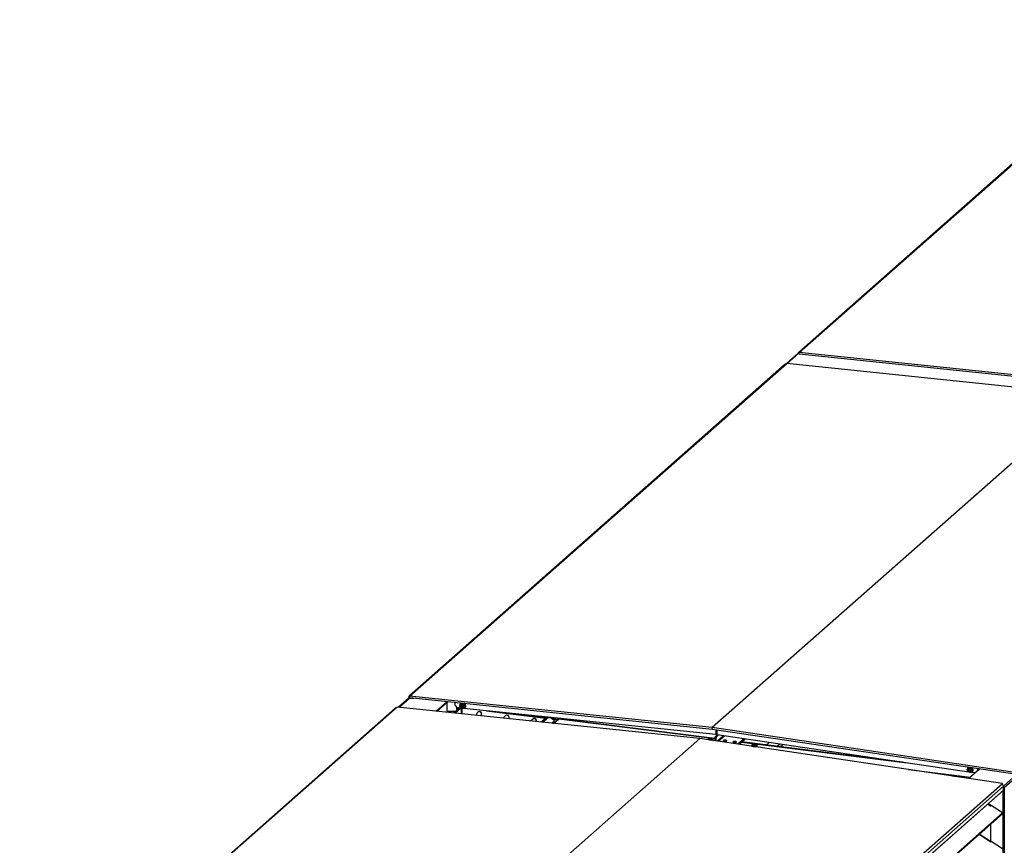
# Model space of a CAD drawing. Header units: millimetres. Extents: x 0 to 39823, y 0 to 11880.
# Tile 35 of 83: x 32861 to 34314, y 2359 to 3576. Entities that reach past the tile are written whole.
import ezdxf

# ---------------------------------------------------------------- set-up
doc = ezdxf.new("R2010")
doc.units = ezdxf.units.MM

msp = doc.modelspace()

# ---------------------------------------------------------------- linework, layer by layer
at = {"color": 7, "linetype": 'Continuous', "lineweight": 25, "ltscale": 20}
for p, q in [((34564.2, 3574.3), (34010.5, 3086)), ((34011.1, 3085.5), (34567.3, 3576)), ((34009, 3083.5), (33993, 3069.3)), ((34010.2, 3083.8), (33993.6, 3069.3)), ((34010.6, 3084.1), (34009.7, 3084.2)), ((34009.7, 3084.2), (34009.7, 3083.8)), ((34010.2, 3083.8), (34010.8, 3083.8)), ((34010.6, 3084.1), (34010.6, 3083.8)), ((34010.6, 3084.1), (34010.7, 3084.1)), ((34010.7, 3084), (34010.7, 3083.8)), ((34010.8, 3084), (34010.7, 3084)), ((34011, 3083.5), (34457.3, 3037.1)), ((34457.4, 3039.1), (34011.1, 3085.5)), ((33989.7, 3067.6), (33436, 2579.3)), ((33436.6, 2578.8), (33992.7, 3069.3)), ((34439, 3022.9), (33992.7, 3069.3)), ((34439.2, 3022.9), (33992.9, 3069.3)), ((34439, 3022.9), (33882.9, 2532.4)), ((34439.1, 3022.9), (33883, 2532.4)), ((33435.1, 2575.5), (33420.3, 2562.4)), ((33421, 2562.4), (33436.6, 2576.1)), ((33436.1, 2577.4), (33435.2, 2577.5)), ((33435.2, 2577.5), (33435.2, 2575.5)), ((33436.1, 2577.4), (33436.2, 2577.5)), ((33436.1, 2577.4), (33436.1, 2576)), ((33436.2, 2577.3), (33436.2, 2576)), ((33436.3, 2577.3), (33436.2, 2577.3)), ((33436.5, 2576.8), (33882.8, 2530.4)), ((33882.9, 2532.4), (33436.6, 2578.8)), ((33436.6, 2576.1), (33442.7, 2576.1)), ((33437.1, 2576.1), (33437.1, 2576.7)), ((33442.4, 2576.2), (33442.4, 2576.1)), ((33475.5, 2556.7), (33491.7, 2571)), ((33476.5, 2556.6), (33492.7, 2570.9)), ((33415.1, 2561), (32861.4, 2072.6)), ((32862.1, 2072.1), (33418.2, 2562.6)), ((33864.5, 2516.2), (33418.2, 2562.6)), ((33864.7, 2516.2), (33418.3, 2562.7)), ((33491.9, 2555), (33491.9, 2570.3)), ((33491.9, 2555), (33491.9, 2570.2)), ((33504, 2556.2), (33491.9, 2556.4)), ((33502.2, 2554.7), (33509.9, 2561.5)), ((33503.5, 2565), (33503.5, 2569.8)), ((33503.5, 2565), (33506.3, 2561.9)), ((33504.1, 2554.5), (33511.8, 2561.3)), ((33505.6, 2562.6), (33505.6, 2557.7)), ((33513.4, 2561.1), (33506.3, 2561.9)), ((33507.4, 2561.8), (33507.4, 2559.3)), ((33512.1, 2568.5), (33511.9, 2568.3)), ((33512.4, 2561.2), (33512.4, 2552.9)), ((33514.3, 2566.7), (33512.6, 2565.2)), ((33513.4, 2561.1), (33513.4, 2552.8)), ((33514.6, 2566.6), (33515.1, 2566.7)), ((33515.1, 2566.7), (33515.5, 2567)), ((33888.4, 2522.1), (33516.5, 2560.8)), ((33517.8, 2561.5), (33518.1, 2561.8)), ((33519.1, 2564.4), (33519.3, 2564.6)), ((33550, 2557.3), (33637.2, 2546.3)), ((33502, 2554), (33502.2, 2554.7)), ((33502.2, 2554.7), (33504.1, 2554.5)), ((33504.1, 2554.5), (33503.9, 2553.8)), ((33582.4, 2554), (33637.9, 2547)), ((33618.3, 2545.2), (33618.3, 2545.2)), ((33638.7, 2547.7), (33630.6, 2540.6)), ((33631.2, 2548.9), (33631.2, 2547.8)), ((33631.2, 2547.8), (33632.3, 2548.8)), ((33631.5, 2547.8), (33632.6, 2548.7)), ((33632.6, 2548.5), (33632.8, 2548.7)), ((33632.6, 2548.5), (33633.7, 2547.6)), ((33632.6, 2547.6), (33632.6, 2548.5)), ((33632.8, 2540.4), (33641.3, 2547.8)), ((33638, 2547.1), (33633.7, 2547.6)), ((33633.7, 2547.6), (33633.7, 2547.5)), ((33649.4, 2544.1), (33641.9, 2547.8)), ((33642.4, 2547.5), (33642.6, 2547.7)), ((33643, 2547.2), (33643.5, 2547.6)), ((33655.7, 2544.5), (33646, 2545.7)), ((33646.3, 2538.9), (33650.4, 2542.6)), ((33647.5, 2545), (33655.2, 2544.1)), ((33649, 2538.7), (33656.5, 2545.2)), ((33650.4, 2542.6), (33649.4, 2544.1)), ((33649.8, 2540.9), (33650.4, 2542.6)), ((33656.5, 2545.2), (33886.5, 2516.2)), ((33886.5, 2516.4), (33656.8, 2545.3)), ((33647.4, 2538.8), (33649.8, 2540.9)), ((33882.8, 2530.4), (34329.1, 2464.3)), ((34329.2, 2466.4), (33883, 2532.4)), ((33888.4, 2529.5), (33888.4, 2522.1)), ((33888.7, 2529.5), (33888.7, 2522.4)), ((33890.2, 2521.9), (33890.2, 2529.3)), ((33864.6, 2516.2), (33308.4, 2025.7)), ((33864.5, 2516.2), (33308.4, 2025.7)), ((34310.9, 2450.1), (33864.6, 2516.2)), ((34311, 2450.2), (33864.7, 2516.2)), ((33886.5, 2516.5), (33887.2, 2519)), ((33888.4, 2516.3), (33886.5, 2516.5)), ((33886.5, 2516.5), (33886.5, 2513)), ((33890.4, 2521.9), (33887.2, 2519)), ((33887.2, 2519), (33889.1, 2518.8)), ((33888.7, 2522.4), (33888.4, 2522.1)), ((33889.1, 2518.8), (33888.4, 2516.3)), ((33888.4, 2516.3), (33888.4, 2512.7)), ((33892.3, 2521.6), (33889.1, 2518.8)), ((33890.1, 2512.5), (33899.3, 2520.6)), ((34261.4, 2467), (33890.2, 2521.9)), ((33891.6, 2512.3), (33900.8, 2520.4)), ((33930, 2516), (33920.8, 2507.9)), ((33922.7, 2507.7), (33931.9, 2515.8)), ((33926.7, 2511.2), (34170.2, 2480.5)), ((34163.4, 2481.5), (33926.8, 2511.3)), ((33966.9, 2510.6), (33962.6, 2506.8)), ((33982.7, 2508.2), (33978.7, 2504.8)), ((33983, 2504.2), (33986.9, 2507.6)), ((34081.6, 2491.8), (34082.5, 2493.5)), ((34086.4, 2492.9), (34085.5, 2491.3)), ((34119.3, 2488), (34118.6, 2487.1)), ((34131.9, 2486.2), (34131.4, 2485.5)), ((34159.7, 2482), (34159.8, 2482)), ((34172.4, 2470.7), (34263.3, 2459.2)), ((34260.5, 2474.2), (34260.2, 2474)), ((34262.6, 2472.4), (34260.9, 2470.9)), ((34277.7, 2471.9), (34261.4, 2457.5)), ((34263, 2472.3), (34263.5, 2472.4)), ((34263.5, 2472.4), (34263.8, 2472.7)), ((34267.4, 2470.1), (34267.7, 2470.3)), ((34274.2, 2472.5), (34274.2, 2468.8)), ((34274.5, 2472.4), (34274.5, 2469.1)), ((34277.1, 2472), (34277.1, 2471.4)), ((34236.7, 2461.2), (34261.9, 2458)), ((34270.6, 2465.6), (34264.8, 2466.5)), ((34266.2, 2467.3), (34266.4, 2467.5)), ((34331.6, 2463.4), (34312.3, 2446.3)), ((34313.5, 2444), (34332.6, 2460.9)), ((33754.7, 1959.7), (34310.9, 2450.1)), ((34312.3, 2446), (33758.6, 1957.7)), ((33758.6, 1951.9), (34312.3, 2440.2)), ((34310.4, 2448.8), (34310.8, 2449.2)), ((34310.5, 2448.8), (34310.8, 2449.1)), ((34310.8, 2449.2), (34310.9, 2450.1)), ((34310.8, 2449.1), (34310.8, 2449.1)), ((34310.8, 2449.1), (34310.8, 2448.6)), ((34312.3, 2440.2), (34312.3, 2446)), ((34312.4, 2444.2), (34312.3, 2444.3)), ((34313.5, 2444), (34312.9, 2444.1)), ((34313.5, 2444), (34313.5, 973.6)), ((33758.3, 1951.3), (34312, 2439.6)), ((34311.7, 2439.3), (34311.7, 973.2)), ((34289.6, 2419.8), (34294, 2416.9)), ((34293.2, 2417.7), (34289.7, 2419.9)), ((34290, 2420.2), (34293.8, 2417.7)), ((34290.3, 2420.4), (34293.9, 2418.1)), ((34293.8, 2417.7), (34293.9, 2418.1)), ((34293.8, 2417.1), (34293.8, 2417.7)), ((34293.8, 2417.1), (34294.2, 2417.6)), ((34293.8, 2417.1), (34293.8, 2417.1)), ((34293.9, 2417.2), (34293.9, 2418.1)), ((34294.2, 2417.6), (34294, 2416.9)), ((34311, 2406.8), (34294.2, 2417.6)), ((33759.2, 1920.2), (34311, 2406.8)), ((33759.3, 1918.9), (34311.1, 2405.5)), ((34293.8, 2364.2), (34293.8, 2390.3)), ((34293.9, 2364.3), (34293.9, 2390.3)), ((34276.7, 2375.2), (34294, 2364)), ((34293.2, 2364.8), (34276.8, 2375.3)), ((34293.8, 2364.2), (34294.2, 2364.8)), ((34293.8, 2364.2), (34293.8, 2364.2)), ((34294.2, 2364.8), (34294, 2364)), ((34311, 2354), (34294.2, 2364.8))]:
    msp.add_line(p, q, dxfattribs=at)
at = {"color": 7, "linetype": 'Continuous', "lineweight": 25, "ltscale": 20, "flags": 128}
for points in [[(34010.8, 3084.5), (34010.7, 3084.3), (34010.7, 3084)], [(34011, 3083.5), (34011, 3083.5), (34010.9, 3083.6), (34010.8, 3083.8), (34010.8, 3084), (34010.8, 3084.3), (34010.8, 3084.6), (34010.8, 3084.9), (34010.9, 3085.2), (34011, 3085.4), (34011.1, 3085.5)], [(33992.7, 3069.3), (33992.8, 3069.3), (33992.9, 3069.3)], [(33436.5, 2576.8), (33436.4, 2576.8), (33436.4, 2576.9), (33436.3, 2577.1), (33436.3, 2577.4), (33436.2, 2577.6), (33436.3, 2577.9), (33436.3, 2578.2), (33436.4, 2578.5), (33436.5, 2578.7), (33436.6, 2578.8)], [(33436.3, 2577.8), (33436.2, 2577.6), (33436.2, 2577.3)], [(33418.2, 2562.6), (33418.3, 2562.7), (33418.3, 2562.7)], [(33519.1, 2564.4), (33519, 2563.8), (33518.9, 2563.3), (33518.7, 2562.7), (33518.5, 2562.3), (33518.1, 2561.8), (33517.7, 2561.4), (33517.3, 2561.1), (33516.8, 2560.9), (33516.3, 2560.7), (33515.7, 2560.6), (33515.1, 2560.6), (33514.6, 2560.7), (33514, 2560.9), (33513.4, 2561.1), (33512.9, 2561.4), (33512.4, 2561.7), (33512, 2562.2), (33511.6, 2562.6), (33511.3, 2563.2), (33511, 2563.7), (33510.8, 2564.3), (33510.7, 2564.9), (33510.6, 2565.4)], [(33512.1, 2568.5), (33512.2, 2568.6), (33512.6, 2568.9)], [(33512.6, 2565.2), (33512.6, 2565.6), (33512.8, 2566), (33512.9, 2566.3), (33513.2, 2566.6), (33513.5, 2566.9), (33513.9, 2567.1), (33514.2, 2567.2), (33514.6, 2567.2), (33515.1, 2567.1), (33515.5, 2567), (33515.9, 2566.8), (33516.2, 2566.5), (33516.5, 2566.2), (33516.8, 2565.9), (33517, 2565.5), (33517.1, 2565), (33517.1, 2564.6)], [(33517.1, 2564.6), (33517.1, 2564.2), (33517, 2563.8), (33516.8, 2563.5), (33516.5, 2563.2), (33516.2, 2562.9), (33515.9, 2562.8), (33515.5, 2562.7), (33515.1, 2562.6), (33514.6, 2562.7), (33514.2, 2562.8), (33513.9, 2563), (33513.5, 2563.3), (33513.2, 2563.6), (33512.9, 2564), (33512.8, 2564.4), (33512.6, 2564.8), (33512.6, 2565.2)], [(33514.3, 2566.7), (33514.3, 2567.1), (33514.3, 2567.2)], [(33514.6, 2566.6), (33514.7, 2567), (33514.7, 2567.2)], [(33515.2, 2567.1), (33515.2, 2567), (33515.1, 2566.7)], [(33542.4, 2549.7), (33542.4, 2549.9), (33542.3, 2550.2), (33542.2, 2550.4), (33542.2, 2550.5), (33542.2, 2550.6), (33542.2, 2550.6)], [(33638.7, 2547.7), (33638.9, 2547.9), (33639.2, 2548)], [(33656.5, 2545.2), (33656.6, 2545.3), (33656.8, 2545.3)], [(33882.9, 2532.4), (33883, 2532.4), (33883, 2532.4)], [(33882.9, 2532.4), (33882.9, 2532.4), (33882.9, 2532.4)], [(33864.5, 2516.2), (33864.5, 2516.2), (33864.5, 2516.2)], [(33864.5, 2516.2), (33864.6, 2516.2), (33864.6, 2516.2)], [(33884.3, 2513.7), (33884.5, 2513.9), (33884.6, 2514), (33884.6, 2514.2), (33884.5, 2514.4), (33884.3, 2514.6), (33884.1, 2514.8), (33883.8, 2515), (33883.5, 2515.2), (33883, 2515.3), (33882.5, 2515.4), (33882, 2515.5), (33881.5, 2515.6), (33880.9, 2515.6), (33880.3, 2515.6), (33879.7, 2515.6), (33879.1, 2515.6), (33878.5, 2515.5), (33878, 2515.4), (33877.5, 2515.3), (33877.1, 2515.2), (33876.7, 2515), (33876.4, 2514.9), (33876.1, 2514.7), (33876, 2514.6)], [(33883.9, 2513.4), (33884, 2513.5), (33884.3, 2513.7)], [(33899.2, 2513.3), (33899.1, 2513.2), (33899, 2513), (33899.1, 2512.9), (33899.2, 2512.7), (33899.4, 2512.6), (33899.7, 2512.5), (33900, 2512.4), (33900.4, 2512.3), (33900.8, 2512.2), (33901.3, 2512.2), (33901.8, 2512.2), (33902.2, 2512.2), (33902.7, 2512.2), (33903.1, 2512.3), (33903.4, 2512.4), (33903.7, 2512.5), (33904, 2512.7), (33904.1, 2512.8), (33904.2, 2513), (33904.2, 2513.1), (33904.2, 2513.3), (33904, 2513.4), (33903.8, 2513.5), (33903.4, 2513.7), (33903.1, 2513.8), (33902.7, 2513.8), (33902.2, 2513.9), (33901.8, 2513.9), (33901.3, 2513.9), (33900.8, 2513.9), (33900.4, 2513.8), (33900, 2513.7), (33899.7, 2513.6), (33899.4, 2513.5), (33899.2, 2513.3)], [(33913.6, 2511.5), (33913.5, 2511.4), (33913.4, 2511.2), (33913.5, 2511.1), (33913.6, 2510.9), (33913.8, 2510.8), (33914.1, 2510.7), (33914.4, 2510.6), (33914.8, 2510.5), (33915.2, 2510.4), (33915.7, 2510.4), (33916.1, 2510.4), (33916.6, 2510.4), (33917, 2510.4), (33917.5, 2510.5), (33917.8, 2510.6), (33918.1, 2510.7), (33918.4, 2510.8), (33918.5, 2511), (33918.6, 2511.1), (33918.6, 2511.3), (33918.5, 2511.5), (33918.4, 2511.6), (33918.1, 2511.7), (33917.8, 2511.9), (33917.5, 2511.9), (33917.1, 2512), (33916.6, 2512.1), (33916.1, 2512.1), (33915.7, 2512.1), (33915.2, 2512.1), (33914.8, 2512), (33914.4, 2511.9), (33914.1, 2511.8), (33913.8, 2511.7), (33913.6, 2511.5)], [(33949.2, 2505.5), (33949.4, 2505.7), (33949.4, 2505.9), (33949.5, 2506.1), (33949.4, 2506.3), (33949.2, 2506.5), (33949, 2506.6), (33948.7, 2506.8), (33948.3, 2507), (33947.9, 2507.1), (33947.4, 2507.2), (33946.9, 2507.3), (33946.4, 2507.4), (33945.8, 2507.4), (33945.2, 2507.5), (33944.6, 2507.5), (33944, 2507.4), (33943.4, 2507.4), (33942.9, 2507.3), (33942.4, 2507.2), (33942, 2507), (33941.6, 2506.9), (33941.2, 2506.7), (33941, 2506.5), (33940.8, 2506.3), (33940.7, 2506.1), (33940.7, 2505.9), (33940.8, 2505.7), (33940.9, 2505.5), (33941.2, 2505.4), (33941.5, 2505.2), (33941.8, 2505), (33942.3, 2504.9), (33942.7, 2504.8), (33943.3, 2504.7), (33943.8, 2504.6), (33944.4, 2504.6), (33945, 2504.5), (33945.6, 2504.6), (33946.2, 2504.6), (33946.8, 2504.7), (33947.3, 2504.7), (33947.8, 2504.9), (33948.2, 2505), (33948.6, 2505.1), (33948.9, 2505.3), (33949.2, 2505.5)], [(33949.2, 2505.5), (33949, 2505.7), (33948.7, 2505.8), (33948.3, 2506), (33947.9, 2506.1), (33947.4, 2506.2), (33946.9, 2506.3), (33946.3, 2506.4), (33945.8, 2506.4), (33945.2, 2506.5), (33944.6, 2506.5), (33944, 2506.4), (33943.4, 2506.4), (33942.9, 2506.3), (33942.4, 2506.2), (33942, 2506), (33941.6, 2505.9), (33941.3, 2505.7), (33941, 2505.5), (33941, 2505.5)], [(33948.1, 2504.9), (33948.1, 2505), (33948.1, 2505.1), (33948, 2505.3), (33947.8, 2505.5), (33947.5, 2505.6), (33947.2, 2505.7), (33946.8, 2505.8), (33946.4, 2505.9), (33945.9, 2506), (33945.4, 2506), (33944.9, 2506), (33944.4, 2506), (33944, 2505.9), (33943.5, 2505.9), (33943.1, 2505.8), (33942.8, 2505.6), (33942.5, 2505.5), (33942.3, 2505.4), (33942.1, 2505.2), (33942.1, 2505), (33942.1, 2504.9)], [(34081.7, 2493.6), (34081.3, 2492.8), (34080.8, 2491.9)], [(34116.8, 2488.4), (34116.5, 2488), (34116.1, 2487.5)], [(34267.4, 2470.1), (34267.4, 2469.5), (34267.2, 2469), (34267, 2468.5), (34266.8, 2468), (34266.5, 2467.5), (34266.1, 2467.2), (34265.6, 2466.9), (34265.1, 2466.6), (34264.6, 2466.5), (34264, 2466.4), (34263.5, 2466.4), (34262.9, 2466.4), (34262.3, 2466.6), (34261.8, 2466.8), (34261.3, 2467.1), (34260.8, 2467.5), (34260.3, 2467.9), (34259.9, 2468.4), (34259.6, 2468.9), (34259.3, 2469.4), (34259.1, 2470), (34259, 2470.6), (34259, 2471.2)], [(34260.5, 2474.2), (34260.6, 2474.3), (34260.7, 2474.4)], [(34260.9, 2470.9), (34261, 2471.3), (34261.1, 2471.7), (34261.3, 2472.1), (34261.5, 2472.4), (34261.8, 2472.6), (34262.2, 2472.8), (34262.6, 2472.9), (34263, 2472.9), (34263.4, 2472.9), (34263.8, 2472.7), (34264.2, 2472.5), (34264.5, 2472.3), (34264.8, 2471.9), (34265.1, 2471.6), (34265.3, 2471.2), (34265.4, 2470.8), (34265.4, 2470.3)], [(34265.4, 2470.3), (34265.4, 2469.9), (34265.3, 2469.5), (34265.1, 2469.2), (34264.8, 2468.9), (34264.5, 2468.7), (34264.2, 2468.5), (34263.8, 2468.4), (34263.4, 2468.4), (34263, 2468.4), (34262.6, 2468.5), (34262.2, 2468.7), (34261.8, 2469), (34261.5, 2469.3), (34261.3, 2469.7), (34261.1, 2470.1), (34261, 2470.5), (34260.9, 2470.9)], [(34262.6, 2472.4), (34262.6, 2472.8), (34262.7, 2472.9)], [(34263, 2472.3), (34263, 2472.7), (34263.1, 2472.9)], [(34263.5, 2472.8), (34263.5, 2472.7), (34263.5, 2472.4)], [(34276.7, 2472.1), (34275.9, 2471), (34274.9, 2469.4)], [(34310.8, 2449.1), (34310.8, 2449.1), (34310.9, 2449.1), (34310.9, 2449.1), (34310.9, 2449.2), (34310.9, 2449.2), (34310.9, 2449.2), (34310.9, 2449.2), (34310.8, 2449.2)], [(34311, 2448.5), (34311, 2448.5), (34311.1, 2448.8), (34311.2, 2449), (34311.2, 2449.3), (34311.2, 2449.6), (34311.2, 2449.9), (34311.1, 2450), (34311.1, 2450.2), (34311, 2450.2), (34310.9, 2450.1)], [(34312.9, 2444.1), (34312.6, 2444.1), (34312.3, 2444.3)], [(34293.2, 2417.4), (34293.2, 2417.6), (34293.2, 2417.7), (34293.2, 2417.7)], [(34293.2, 2364.6), (34293.2, 2364.7), (34293.2, 2364.8), (34293.2, 2364.8)]]:
    msp.add_lwpolyline(points, dxfattribs=at)
at = {"color": 7, "linetype": 'Continuous', "lineweight": 25, "ltscale": 400}
for centre, radius, start, end in [((34010, 3082.4), 1.49, 83.1273, 130.7373), ((34012, 3084.2), 2.36, 82.8569, 181.3797), ((34012.3, 3084.1), 1.64, 149.8047, 180.5173), ((33991.2, 3065.8), 2.41, 83.1333, 130.7314), ((33436.7, 2574), 2.15, 91.7003, 135.719), ((33437.5, 2577.6), 2.36, 82.8569, 181.3797), ((33437.7, 2577.4), 1.64, 149.8047, 180.5173), ((33416.7, 2559.1), 2.41, 83.1333, 130.7314), ((33514.3, 2565.5), 3.66, 115.0902, 181.4755), ((33516.8, 2566.7), 2.58, 180.4215, 274.3292), ((33516.8, 2566.6), 2.12, 179.9317, 278.9492), ((33516.9, 2566.7), 1.73, 180.1117, 277.1661), ((33514.1, 2564.3), 4.92, 1.1108, 57.3958), ((33514.4, 2564.5), 4.91, 1.0727, 51.4677), ((33515.6, 2564.5), 3.75, 312.1476, 0.9881), ((33539.3, 2552.5), 3.54, 324.797, 125.1523), ((33539.4, 2552.5), 3.54, 324.4518, 125.6338), ((33541.4, 2550.7), 6.24, 131.5286, 181.7581), ((33586, 2541.6), 11.9, 133.5549, 156.6482), ((33579.7, 2548.1), 2.91, 81.7396, 130.7839), ((33579.8, 2547.3), 3.55, 329.4768, 124.9258), ((33579.7, 2547.3), 3.65, 330.9761, 83.5687), ((33597.6, 2570.6), 32.8, 300.3376, 309.1378), ((33620.3, 2542.2), 3.57, 344.9096, 124.6714), ((33620.3, 2542.4), 3.43, 24.5463, 126.4404), ((33620.4, 2542.1), 3.45, 345.6658, 29.1589), ((33880.1, 2505.7), 9.04, 62.3323, 106.5333), ((33880.2, 2508.1), 6.14, 62.5985, 100.5663), ((33945.1, 2500.7), 4.66, 60.1115, 119.8885), ((34102.5, 2488.4), 7.05, 153.9145, 166.1769), ((34092.4, 2489.8), 6.32, 359.0657, 12.2643), ((34262.7, 2471.3), 3.67, 120.0752, 181.4298), ((34265.2, 2472.4), 2.58, 180.4215, 274.3292), ((34265.1, 2472.3), 2.12, 179.9317, 278.9492), ((34265.2, 2472.4), 1.73, 180.1117, 277.1661), ((34262.5, 2470), 4.86, 0.8402, 49.1852), ((34262.8, 2470.3), 4.83, 0.7901, 43.8833), ((34263.9, 2470.3), 3.75, 312.1476, 0.9881), ((34309.1, 2445.9), 3.17, 1.0338, 80.683), ((34311.4, 2440.2), 0.872, 312.0727, 1.063), ((34311.8, 2443.4), 1.76, 19.5831, 74.0634), ((34313, 2447.8), 3.85, 259.5027, 277.0294), ((34310.5, 2406.1), 0.867, 315.6273, 54.1878)]:
    msp.add_arc(centre, radius, start, end, dxfattribs=at)
for centre, start_param, end_param in [((33882.9, 2531.4), 0.389834, 3.134378), ((33864.5, 2515.2), 6.27597, 6.615889)]:
    msp.add_ellipse(centre, major_axis=(0.13, 1.04), ratio=0.333274, start_param=start_param, end_param=end_param, dxfattribs=at)

doc.saveas('drawing.dxf')
